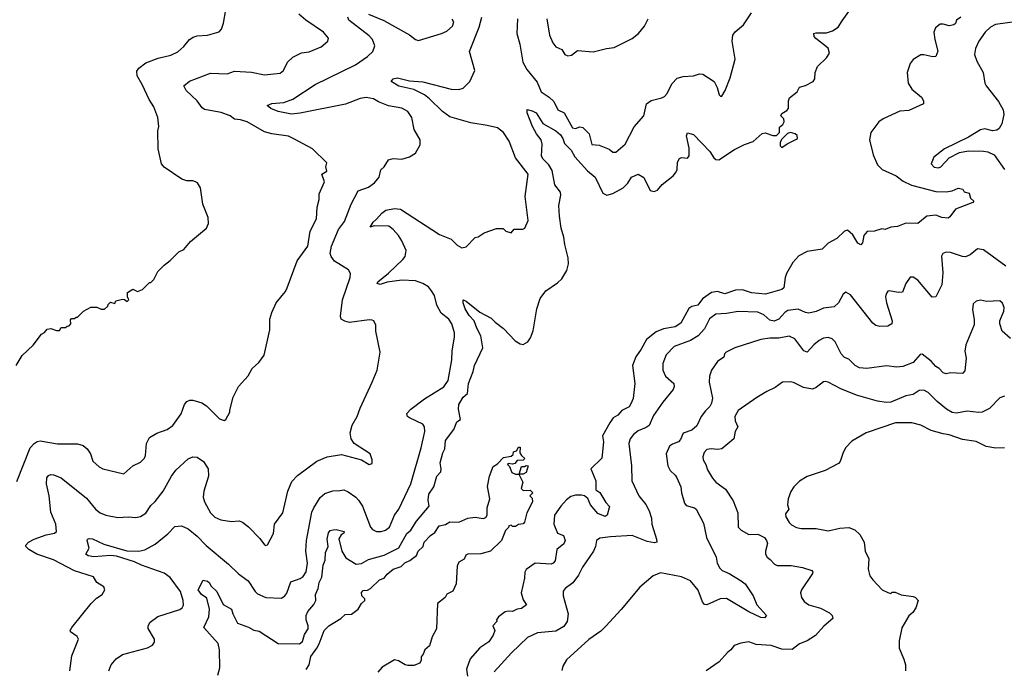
# Model space of a CAD drawing. Extents: x 1771496 to 1971148, y 471553 to 643630.
# Tile 57 of 256: x 1843778 to 1850364, y 494265 to 498608. Entities that reach past the tile are written whole.
import ezdxf

# ---------------------------------------------------------------- set-up
doc = ezdxf.new("R2010")
doc.units = 0

msp = doc.modelspace()

# ---------------------------------------------------------------- linework, layer by layer
at = {"layer": '0CON10XD'}
for points in [[(1843754, 496295), (1843795, 496363.3), (1843867.7, 496432.3), (1843923.3, 496505), (1843943, 496517), (1843960.7, 496539.3), (1843985, 496542.5), (1844025, 496530), (1844045, 496530), (1844055, 496550), (1844085, 496550), (1844095, 496560), (1844108.3, 496561.7), (1844120, 496575), (1844118.3, 496601.7), (1844125, 496610), (1844145, 496610), (1844155, 496620), (1844165, 496620), (1844205, 496660), (1844253, 496687), (1844293, 496687), (1844323, 496673), (1844345, 496672.5), (1844368.3, 496691.7), (1844370, 496705), (1844385, 496720), (1844415, 496710), (1844421.7, 496728.3), (1844465, 496740), (1844478.3, 496738.3), (1844497, 496723), (1844507.5, 496735), (1844500, 496755), (1844500, 496785), (1844535, 496807.5), (1844565, 496790), (1844600, 496805), (1844645, 496850), (1844655, 496850), (1844675, 496870), (1844702.5, 496925), (1844745, 496967.5), (1844785, 496997.5), (1844842.5, 497055), (1844875, 497072.5), (1844920, 497125), (1845027.5, 497215), (1845040, 497245), (1845037.5, 497285), (1845003.9, 497373.9), (1844987.5, 497485), (1844966.4, 497516.4), (1844953.3, 497523.3), (1844935, 497530), (1844895, 497530), (1844862.3, 497542.3), (1844745, 497621.2), (1844726.7, 497645), (1844704.1, 497745.9), (1844702.5, 497865), (1844707.5, 497895), (1844702.5, 497955), (1844675.4, 498025.4), (1844642.9, 498075), (1844597.5, 498175), (1844562.8, 498232.8), (1844560.8, 498265), (1844574, 498285), (1844621.1, 498318.9), (1844705, 498351.9), (1844788.3, 498371.7), (1844835, 498394.4), (1844875, 498430), (1844913.4, 498476.6), (1844937.4, 498492.6), (1844965, 498500), (1845035, 498504), (1845111.7, 498528.3), (1845126.7, 498545), (1845140, 498585), (1845156.2, 498675)], [(1846608.3, 495711.7), (1846620.9, 495739.1), (1846625, 495793.8), (1846680.9, 495869.1), (1846701.7, 495918.3), (1846726.2, 495935), (1846712.5, 496005), (1846716, 496035), (1846744.4, 496085), (1846772.2, 496107.8), (1846778.9, 496175), (1846811.3, 496255), (1846820.4, 496295), (1846875.7, 496415), (1846862.2, 496495), (1846835.5, 496545), (1846818.5, 496595), (1846785, 496629.4), (1846758.6, 496675), (1846744.2, 496715), (1846743.9, 496736.1), (1846765, 496726), (1846855, 496653.3), (1846932.4, 496612.4), (1846958, 496585), (1847015, 496544.3), (1847091.3, 496461.3), (1847125, 496440.8), (1847145, 496435.8), (1847176.8, 496453.2), (1847195, 496480), (1847211.9, 496528.1), (1847236.2, 496675), (1847258.9, 496745), (1847297.1, 496795), (1847375, 496848.1), (1847404.6, 496875.4), (1847438.6, 496931.4), (1847448.5, 496975), (1847446.3, 497016.3), (1847424.5, 497104.5), (1847418.5, 497155), (1847400, 497215), (1847389.1, 497295), (1847383.8, 497365), (1847397.5, 497435), (1847395.7, 497455), (1847357.8, 497505), (1847339.6, 497599.6), (1847317.5, 497637.5), (1847279.6, 497675), (1847269.3, 497695), (1847271.8, 497775), (1847266.9, 497805), (1847235, 497846), (1847208, 497895), (1847172, 497985), (1847173, 498007), (1847205, 497999.2), (1847232, 497985), (1847276.2, 497915), (1847365, 497866.2), (1847395, 497838.6), (1847411.2, 497815), (1847421.4, 497781.4), (1847467.6, 497735), (1847490.3, 497690.3), (1847575, 497598.8), (1847626.9, 497555), (1847678.2, 497448.2), (1847704.5, 497434.5), (1847745, 497445.5), (1847815, 497484.4), (1847845.6, 497515), (1847870.8, 497555), (1847915, 497575.8), (1847952.4, 497552.4), (1847995, 497465.8), (1848020.9, 497459.1), (1848045, 497468.1), (1848075, 497505.5), (1848149.4, 497565), (1848165.5, 497585), (1848175.5, 497605), (1848177.5, 497655), (1848190.3, 497679.7), (1848205, 497686.7), (1848245, 497683.3), (1848255, 497697.5), (1848255, 497750), (1848237.6, 497832.4), (1848245, 497852.5), (1848285, 497841.5), (1848395, 497728), (1848420, 497685), (1848435, 497674.2), (1848455, 497670.8), (1848560.3, 497739.7), (1848625.7, 497774.3), (1848685, 497794.7), (1848745, 497847.1), (1848765, 497850.8), (1848815, 497833.3), (1848840, 497835), (1848860, 497855), (1848860, 497890), (1848883, 497907), (1848892.5, 497925), (1848890, 497945), (1848870, 497965), (1848875, 497980), (1848909.3, 498000.7), (1848920, 498015), (1848920, 498065), (1848927.5, 498085), (1848977.5, 498125), (1848995, 498157.5), (1849035, 498167.5), (1849085.9, 498194.1), (1849096.9, 498213.1), (1849100, 498255), (1849115.5, 498294.5), (1849175, 498352.5), (1849194.2, 498385), (1849185, 498418.8), (1849103.1, 498483.1), (1849093.1, 498495), (1849090, 498515), (1849105, 498520), (1849175, 498519.4), (1849215, 498533.1), (1849252.1, 498557.9), (1849278.5, 498601.5), (1849345.4, 498694.6)], [(1843759.5, 495520.5), (1843805, 495637.5), (1843846.9, 495745), (1843874.6, 495775.4), (1843895, 495788.1), (1843915, 495791.9), (1844031.3, 495771.3), (1844165, 495772.9), (1844201.3, 495761.3), (1844229.7, 495739.7), (1844250.8, 495705), (1844266.8, 495656.8), (1844309.1, 495619.1), (1844335, 495605.8), (1844475, 495572.5), (1844535.4, 495624.6), (1844585, 495649.2), (1844612.6, 495677.4), (1844619.4, 495695), (1844625.7, 495775), (1844646.4, 495813.6), (1844695, 495844.3), (1844765, 495867.1), (1844802.5, 495895), (1844857.8, 495972.2), (1844880, 496035), (1844895, 496055.8), (1844915, 496064.2), (1844935, 496064.3), (1844996.4, 496046.4), (1845026.4, 496026.4), (1845115, 495940), (1845145, 495927.5), (1845157.5, 495935), (1845182.5, 495985), (1845183, 495997), (1845206.7, 496085), (1845241.2, 496155), (1845305, 496227.5), (1845332.5, 496275), (1845377.5, 496315), (1845412.5, 496365), (1845450, 496535), (1845450, 496605), (1845465, 496650), (1845492.5, 496715), (1845555, 496790), (1845567.5, 496815), (1845634, 496995), (1845705.8, 497095), (1845721.8, 497195), (1845762.8, 497277.2), (1845767.3, 497355), (1845780.5, 497405), (1845780, 497445), (1845815.6, 497525), (1845799.2, 497575), (1845831.2, 497595), (1845826.7, 497625), (1845831.7, 497651.7), (1845737.5, 497745), (1845611.5, 497811.5), (1845575, 497829.4), (1845465, 497844.4), (1845415, 497859.5), (1845300, 497925), (1845255, 497938.9), (1845215, 497942.5), (1845185, 497966.2), (1845125, 497988.5), (1845015, 498007.1), (1844998.3, 498018.3), (1844964.5, 498065), (1844890.8, 498135), (1844876.2, 498165), (1844913.7, 498196.3), (1845055, 498250.8), (1845165, 498246.7), (1845215, 498263.1), (1845327.3, 498257.3), (1845415, 498240.6), (1845519.1, 498250.9), (1845541.7, 498268.3), (1845569.2, 498325), (1845605, 498358), (1845663.6, 498386.4), (1845715, 498394.3), (1845795, 498428), (1845838.8, 498465), (1845843.8, 498485), (1845809.2, 498525), (1845690.8, 498605), (1845644.6, 498644.6)], [(1844256.2, 494703.8), (1844290.7, 494739.3), (1844330, 494765), (1844346.2, 494795), (1844340, 494815), (1844294.5, 494844.5), (1844272.1, 494882.1), (1844143.5, 494923.5), (1844005, 494997.2), (1843892.5, 495035), (1843838, 495065), (1843818.8, 495085), (1843818, 495095), (1843836.2, 495115), (1843875, 495135.6), (1843955, 495164.5), (1844010, 495175), (1844024.3, 495185), (1844018.5, 495235), (1843985.4, 495315), (1843975.3, 495425), (1843957.5, 495505), (1843959.4, 495545), (1843970.4, 495559.6), (1843985, 495566.9), (1844005, 495565.6), (1844055, 495545.6), (1844225, 495410), (1844284.6, 495334.6), (1844315, 495310.6), (1844354.6, 495294.6), (1844435, 495280.5), (1844505, 495284.3), (1844555, 495278.6), (1844585, 495285.8), (1844620.9, 495309.1), (1844655, 495360.8), (1844683.4, 495386.6), (1844737.5, 495455), (1844792.2, 495555), (1844823.1, 495596.9), (1844905, 495672.5), (1844935, 495686), (1844965, 495684), (1845008, 495655), (1845039.2, 495605), (1845041.1, 495555), (1845008.9, 495455), (1845005.5, 495415), (1845013.5, 495385), (1845055, 495310), (1845082.3, 495282.3), (1845123.8, 495265), (1845195, 495252.7), (1845245, 495256.7), (1845267.4, 495247.4), (1845307.5, 495217.5), (1845385, 495138.8), (1845415, 495097.5), (1845425, 495093.3), (1845435, 495097.5), (1845476.3, 495173.7), (1845482.5, 495235), (1845538.7, 495311.3), (1845570.4, 495455), (1845598.7, 495521.3), (1845635, 495560.5), (1845765, 495657.1), (1845835, 495685.4), (1845930.3, 495700.3), (1846065, 495666.2), (1846115, 495633.3), (1846135, 495640), (1846136.2, 495665), (1846122.5, 495705), (1846014.3, 495774.3), (1845994, 495805), (1845988, 495845), (1846002.7, 495897.3), (1846035.9, 495954.1), (1846055, 496010), (1846136.2, 496185), (1846168.8, 496265), (1846190, 496385), (1846161.2, 496525), (1846160, 496565), (1846146.7, 496595), (1846135, 496600), (1846115, 496602), (1845985, 496584.4), (1845951.7, 496591.7), (1845928.8, 496605), (1845924.4, 496625), (1845936.5, 496735), (1845989.5, 496885), (1845991.4, 496911.4), (1845976.4, 496936.4), (1845883, 496993), (1845860.6, 497025), (1845855.5, 497045), (1845864.6, 497095), (1845910.5, 497205), (1845950.6, 497259.4), (1845995.6, 497375), (1846041.2, 497465), (1846111.7, 497488.3), (1846151.4, 497518.6), (1846181.4, 497555), (1846194.4, 497605), (1846215.8, 497625), (1846245, 497671.2), (1846275, 497680), (1846335, 497676), (1846385, 497691.2), (1846425, 497716.7), (1846457.3, 497772.7), (1846455.8, 497805.8), (1846416, 497875), (1846400, 497955), (1846373.8, 497995), (1846335, 498016.7), (1846245, 498032.2), (1846178.6, 498058.6), (1846145, 498080), (1846095, 498088.5), (1846055, 498081.1), (1845957.4, 498042.6), (1845655, 497982.5), (1845595, 497976.7), (1845506, 497995), (1845458.8, 498015), (1845432.5, 498035), (1845465, 498047.5), (1845545, 498055.5), (1845605, 498076), (1845755, 498174.4), (1846023, 498307), (1846105, 498362.1), (1846141.1, 498395), (1846152.6, 498432.6), (1846138.8, 498475), (1846115, 498501.2), (1845980, 498605), (1845972.5, 498625)], [(1844373.9, 494253.9), (1844389.2, 494295), (1844422, 494335), (1844465, 494362.9), (1844632.6, 494407.4), (1844666.2, 494425), (1844680, 494445), (1844680, 494465), (1844636.4, 494536.4), (1844636.7, 494555), (1844651.2, 494578.8), (1844701.3, 494618.7), (1844848.8, 494665), (1844865, 494676), (1844874.1, 494694.1), (1844871.8, 494725), (1844852.5, 494785), (1844785, 494878.6), (1844745, 494908.2), (1844591.5, 494961.5), (1844545, 494984), (1844425, 495020), (1844385, 495024.7), (1844273.4, 495016.6), (1844235, 495023.6), (1844220.8, 495035), (1844241.9, 495075), (1844230, 495125), (1844232, 495135), (1844241.4, 495138.6), (1844265, 495137.7), (1844340.9, 495100.9), (1844495, 495056.8), (1844575, 495053.5), (1844615, 495063.5), (1844685, 495102.2), (1844769.6, 495170.4), (1844815, 495218.6), (1844860, 495225), (1844904.1, 495204.1), (1844964.5, 495155), (1845025, 495091.9), (1845175, 494968), (1845242.2, 494902.2), (1845306.6, 494856.6), (1845352.5, 494785), (1845369.3, 494769.3), (1845425, 494745.6), (1845529.5, 494740.5), (1845552, 494755), (1845565, 494773.8), (1845590.9, 494849.1), (1845655, 494871.1), (1845675, 494885.6), (1845694.7, 494915.3), (1845702.7, 494975), (1845692.7, 495055), (1845696.5, 495125), (1845732.5, 495315), (1845744.4, 495345), (1845787.6, 495412.4), (1845819.2, 495440.8), (1845871.7, 495458.3), (1845919.7, 495459.7), (1845945, 495464.2), (1845975, 495450.6), (1846025.4, 495415.4), (1846044.2, 495395), (1846071.1, 495355), (1846123.5, 495215), (1846138.8, 495198.8), (1846165, 495185.6), (1846195, 495186.5), (1846225.8, 495195.8), (1846252.5, 495215), (1846285.6, 495295), (1846314.4, 495335), (1846394.6, 495505), (1846464, 495746), (1846487.3, 495855), (1846486.2, 495886.2), (1846475, 495904.2), (1846386, 495945), (1846372.5, 495955), (1846367.5, 495975), (1846394.2, 496005), (1846485, 496073.3), (1846615, 496154.5), (1846643.5, 496195), (1846669.5, 496335), (1846671.1, 496395), (1846687.1, 496485), (1846685.4, 496515), (1846669.1, 496575), (1846648.5, 496605), (1846596.8, 496646.8), (1846568.5, 496698.5), (1846553.3, 496763.3), (1846533.5, 496795), (1846511.7, 496821.7), (1846475, 496844.5), (1846425, 496862.3), (1846335, 496866.9), (1846235, 496853.1), (1846188.1, 496838.1), (1846168, 496845), (1846172.9, 496855), (1846245, 496913.6), (1846340.8, 497005), (1846355.8, 497025), (1846364, 497065), (1846335, 497128.8), (1846310.6, 497165), (1846275.7, 497205), (1846247, 497227), (1846149.5, 497230.5), (1846122, 497222), (1846142, 497255), (1846165.5, 497274.5), (1846200, 497315), (1846228, 497335), (1846284.6, 497345.4), (1846325, 497342.2), (1846585, 497172), (1846665, 497140), (1846705, 497100), (1846735, 497082.5), (1846765, 497090), (1846825, 497152.5), (1846845, 497157.5), (1846885, 497182.5), (1846968.3, 497211.7), (1847011.7, 497211.7), (1847030, 497195), (1847065, 497182.5), (1847085, 497207.5), (1847143, 497207), (1847156.4, 497213.6), (1847180, 497265), (1847160, 497425), (1847179.4, 497575), (1847093.8, 497683.8), (1847051.1, 497795), (1847013.1, 497855), (1846973.8, 497885), (1846905, 497901.8), (1846795, 497918.8), (1846655, 497959.6), (1846605, 497995.6), (1846520.1, 498080.1), (1846485, 498105.8), (1846415, 498141.6), (1846314.8, 498164.8), (1846263.3, 498195), (1846276.8, 498213.2), (1846305, 498218.5), (1846385, 498198.5), (1846475, 498191.8), (1846665, 498144.5), (1846715, 498141.1), (1846745, 498150.6), (1846788.9, 498195), (1846822.3, 498267.7), (1846786.9, 498395), (1846851.2, 498558.8), (1846869.1, 498625)], [(1846111.2, 498645), (1846213, 498603), (1846385, 498507.5), (1846425, 498476.2), (1846445, 498470), (1846600, 498515), (1846635, 498530.8), (1846672, 498565), (1846682, 498595), (1846671.7, 498611.7)], [(1847107.3, 498615), (1847102.2, 498515), (1847122.5, 498445), (1847144.5, 498325), (1847169.6, 498275), (1847239.6, 498189.6), (1847265, 498127.1), (1847320.6, 498090.6), (1847351, 498061), (1847376.7, 498006.7), (1847419.1, 497985), (1847475, 497886.2), (1847495, 497881.6), (1847525, 497891.8), (1847545, 497886.9), (1847586.2, 497845), (1847605, 497773.8), (1847655, 497770), (1847721.7, 497741.7), (1847745, 497722), (1847765, 497722), (1847828, 497775), (1847888.8, 497891.2), (1847953.6, 497966.4), (1847970, 498045), (1848002.4, 498067.6), (1848073.3, 498085), (1848090, 498095), (1848107.8, 498115), (1848139.4, 498180.6), (1848175, 498216.9), (1848215, 498227.5), (1848285, 498232), (1848325, 498245.8), (1848347.5, 498245), (1848424.2, 498194.2), (1848443.8, 498155), (1848456.4, 498106.4), (1848465, 498097.5), (1848475, 498097.5), (1848497.5, 498135), (1848529.3, 498220.7), (1848564.4, 498345), (1848544.4, 498465.6), (1848548.1, 498505), (1848563.7, 498526.3), (1848620, 498575), (1848673.8, 498655)], [(1847304.3, 498615), (1847322.9, 498505), (1847345, 498453.8), (1847365, 498426.2), (1847405, 498410), (1847425, 498376.7), (1847445, 498366.7), (1847468.3, 498371.7), (1847508.3, 498401.7), (1847615, 498392.5), (1847703.6, 498416.4), (1847755, 498423.3), (1847875, 498482.5), (1847917.5, 498515), (1847956.7, 498565), (1847982.5, 498615)], [(1850074.4, 498625), (1850045.4, 498604.6), (1850036.7, 498583.3), (1850026.2, 498575), (1849995, 498567.5), (1849955, 498579.4), (1849935, 498578.1), (1849902.9, 498555), (1849893.5, 498525), (1849898.5, 498475), (1849918.9, 498398.9), (1849905, 498363.1), (1849885, 498359.5), (1849825, 498374.5), (1849805, 498372.7), (1849755, 498341.5), (1849734.6, 498315), (1849714.5, 498255), (1849721.9, 498185), (1849745, 498144.3), (1849809.8, 498089.8), (1849824.3, 498065), (1849824, 498045), (1849725, 498000.6), (1849665, 497995.7), (1849552.9, 497945), (1849524.5, 497925), (1849470.5, 497855), (1849463.1, 497805), (1849486.8, 497705), (1849516.8, 497636.8), (1849546.5, 497606.5), (1849640.8, 497565), (1849688.6, 497528.6), (1849742.5, 497502.5), (1849905, 497459.5), (1849975, 497456.8), (1850015.4, 497464.6), (1850055, 497481.4), (1850085.7, 497475.7), (1850096.7, 497456.7), (1850129.3, 497449.3), (1850137.1, 497415), (1850160, 497395), (1850153.8, 497385), (1850037.6, 497342.4), (1850000.2, 497289.8), (1849987.7, 497282.3), (1849945.4, 497285.4), (1849905, 497301.4), (1849845, 497295.5), (1849785, 497246.2), (1849705, 497248.8), (1849650, 497225), (1849605, 497221.2), (1849567.5, 497205), (1849545, 497210), (1849495, 497194.3), (1849447, 497193), (1849424.5, 497165.5), (1849414.5, 497115.5), (1849405, 497102.5), (1849384.7, 497114.7), (1849350.4, 497170.4), (1849315, 497200), (1849295, 497193.8), (1849243.3, 497145), (1849186.9, 497113.1), (1849145, 497073.5), (1849045, 497059.2), (1848990.5, 497029.5), (1848949.6, 496985), (1848908, 496912), (1848898.1, 496885), (1848888.8, 496815), (1848876.7, 496805), (1848766.9, 496773.1), (1848672.2, 496782.2), (1848611.9, 496801.9), (1848565, 496799.2), (1848495.5, 496775.5), (1848445, 496790.9), (1848405, 496784.1), (1848345, 496740.9), (1848315, 496699.7), (1848275, 496691.6), (1848253.6, 496676.4), (1848200.5, 496579.5), (1848162.5, 496555), (1848085, 496541.9), (1848035, 496521.9), (1847971.1, 496468.9), (1847934, 496406)], [(1850465, 498598.2), (1850305, 498576.7), (1850272.1, 498557.9), (1850235.4, 498524.6), (1850193.3, 498465), (1850171.9, 498415), (1850164.4, 498375), (1850180.2, 498330.2), (1850222.9, 498255), (1850234, 498185), (1850243.8, 498165), (1850325, 498061.2), (1850357.5, 498005), (1850360.6, 497975), (1850347.1, 497912.9), (1850329.1, 497880.9), (1850315, 497870), (1850285, 497865.8), (1850235, 497879.2), (1850205, 497870.8), (1850125, 497822.5), (1849965, 497745.8), (1849891.7, 497688.3), (1849874, 497645), (1849895, 497621.4), (1849925, 497617.1), (1849939.2, 497625), (1849995, 497684.2), (1850065, 497720.8), (1850125, 497730.6), (1850225, 497729.5), (1850255, 497724.4), (1850295.3, 497705.3), (1850365, 497606.2)], [(1848875, 497753.8), (1848910.8, 497779.2), (1848975, 497808.8), (1848981.2, 497815), (1848978.8, 497835), (1848965, 497846.2), (1848935, 497853.3), (1848913.6, 497846.4), (1848875, 497810), (1848865, 497790), (1848863.8, 497765), (1848875, 497753.8)], [(1850375, 496960.5), (1850225, 497070), (1850185, 497075.7), (1850135, 497035.7), (1850105, 497023.1), (1850085, 497024.4), (1850005, 497052.7), (1849975, 497054.4), (1849954, 497045), (1849943.4, 497026.6), (1849951.9, 496915), (1849947.1, 496835), (1849905, 496756), (1849882.5, 496752.5), (1849785, 496865.6), (1849755, 496885.6), (1849735, 496885.8), (1849705.6, 496845), (1849683, 496787), (1849655, 496783.3), (1849595, 496795.8), (1849585, 496792), (1849573.1, 496775), (1849569.4, 496755), (1849575.5, 496715), (1849614.3, 496595), (1849612, 496575), (1849585, 496558.6), (1849532.2, 496557.8), (1849505, 496562.9), (1849485, 496580), (1849335, 496768), (1849303.9, 496786.1), (1849285.9, 496774.1), (1849255.4, 496714.6), (1849225, 496689.4), (1849155, 496678.8), (1849105, 496656.5), (1849057, 496647), (1849035, 496650), (1848985, 496672.2), (1848915, 496664), (1848895, 496651.2), (1848855, 496606.1), (1848825, 496593.2), (1848795, 496599.3), (1848755, 496633.9), (1848715, 496652.3), (1848583.8, 496656.2), (1848505, 496642.7), (1848435, 496639.5), (1848392.2, 496607.8), (1848357.7, 496542.3), (1848317.1, 496495), (1848265, 496462.1), (1848155, 496423.1), (1848101.7, 496368.3), (1848080.3, 496309.7), (1848080.6, 496265), (1848097.5, 496225), (1848154, 496175), (1848155.7, 496155), (1848149.2, 496135), (1848079.5, 496050.5), (1848017.6, 495962.4), (1847989.2, 495895), (1847969.3, 495880.7), (1847915, 495858.5), (1847884.7, 495835.3), (1847860.6, 495805), (1847852.2, 495775), (1847870, 495625), (1847871.9, 495525), (1847919.2, 495425), (1847966.7, 495366.7), (1847989.5, 495325), (1848003.6, 495275), (1848005.6, 495235), (1848037.5, 495135), (1848038.8, 495115), (1848025, 495109.2), (1847975, 495120), (1847875, 495160), (1847729.4, 495149.4), (1847658.6, 495141.4), (1847636.2, 495125), (1847630.6, 495085), (1847617.1, 495055), (1847542.1, 494947.9), (1847515.9, 494894.1), (1847478.1, 494841.9), (1847426.2, 494805), (1847413.2, 494786.8), (1847412.9, 494755), (1847447.3, 494635), (1847440, 494585), (1847418.3, 494551.7), (1847365, 494518.5), (1847242.6, 494507.4), (1847175, 494477.1), (1847068.6, 494375), (1846952.6, 494247.4)], [(1850405, 496476.2), (1850350, 496525), (1850334.4, 496574.4), (1850334.3, 496595), (1850360.5, 496659.5), (1850363.9, 496683.9), (1850352.3, 496712.3), (1850335, 496728), (1850245, 496723.8), (1850205, 496733.3), (1850175, 496726.7), (1850155, 496707.5), (1850151.7, 496668.3), (1850163.5, 496603.5), (1850162, 496568), (1850106.2, 496433.8), (1850101.2, 496391.2), (1850108.6, 496345), (1850100.7, 496259.3), (1850085, 496242.5), (1850005, 496246.2), (1849975, 496241.2), (1849955, 496246.2), (1849928, 496275), (1849905, 496288.6), (1849875.3, 496325.3), (1849815, 496372), (1849800.6, 496369.4), (1849755, 496315.7), (1849685, 496289.5), (1849645, 496284.5), (1849575, 496294.2), (1849445, 496275.7), (1849395, 496281.4), (1849365.5, 496295.5), (1849325, 496337.5), (1849295, 496348.8), (1849272.5, 496375), (1849232.5, 496455), (1849213.6, 496473.6), (1849185, 496484.3), (1849155, 496478.9), (1849125, 496462.2), (1849090, 496435), (1849045, 496384.3), (1849023.3, 496395), (1848962.9, 496475), (1848925, 496491.5), (1848855, 496478.9), (1848795, 496479.1), (1848735, 496470.6), (1848562.5, 496415), (1848503.3, 496385), (1848493.3, 496375), (1848488.8, 496351.2), (1848445, 496323.3), (1848405.7, 496264.3), (1848391.4, 496225), (1848389.4, 496185), (1848411.7, 496078.3), (1848406.5, 496045), (1848395, 496022), (1848365, 495994), (1848336, 495955), (1848306.6, 495893.4), (1848275, 495864.3), (1848215, 495842.5), (1848198.3, 495801.7), (1848185, 495785.6), (1848145, 495771.1), (1848123.8, 495756.2), (1848103.3, 495705), (1848113.1, 495625), (1848130, 495595), (1848163.4, 495563.4), (1848174.2, 495545), (1848200, 495485), (1848204, 495445), (1848225.7, 495375), (1848235, 495360.8), (1848292.5, 495345), (1848303.8, 495335), (1848351.9, 495241.9), (1848372.2, 495145), (1848437.1, 495015), (1848442.5, 494975), (1848460.7, 494940.7), (1848476.7, 494925), (1848524.5, 494904.5), (1848605, 494857.1), (1848630, 494835), (1848684, 494755), (1848708.8, 494695), (1848772.5, 494625), (1848760.7, 494609.3), (1848735, 494610), (1848655, 494649.1), (1848505, 494737), (1848464.4, 494735.6), (1848375, 494696.7), (1848357.8, 494697.8), (1848345.4, 494715.4), (1848316, 494794), (1848265, 494856), (1848205, 494883.2), (1848065, 494910), (1848015, 494890), (1847925, 494813.8), (1847802, 494665), (1847697.8, 494552.2), (1847665, 494520), (1847585, 494463.8), (1847435, 494328.8), (1847411.2, 494285), (1847403.9, 494256.1)], [(1847934, 496406), (1847899.6, 496355), (1847877.3, 496295), (1847893.5, 496175), (1847881.5, 496075), (1847869.2, 496045), (1847855, 496020.6), (1847805, 495994.4), (1847778.5, 495965), (1847748.5, 495945), (1847725, 495913.1), (1847675.5, 495825), (1847682, 495785), (1847672.8, 495677.2), (1847598.1, 495605), (1847631.6, 495525), (1847631.8, 495465), (1847657.6, 495447.6), (1847699.1, 495379.1), (1847722.3, 495352.3), (1847708, 495295), (1847695, 495285.8), (1847645, 495307.3), (1847595.6, 495365), (1847577.5, 495407.5), (1847555, 495423.7), (1847535, 495429.3), (1847495, 495429.2), (1847465, 495419.2), (1847435, 495396.7), (1847397.2, 495355), (1847356.1, 495295), (1847350.9, 495235), (1847375, 495175.8), (1847415, 495158.5), (1847425.5, 495125), (1847417.4, 495102.6), (1847370, 495065), (1847360, 494990), (1847346, 494974), (1847331.9, 494968.1), (1847225, 494974.2), (1847165, 494932), (1847156.7, 494915), (1847154.5, 494875), (1847131.9, 494775), (1847145, 494730), (1847167.5, 494695), (1847135, 494670.6), (1847105, 494667.1), (1847075, 494650.6), (1847045, 494654.4), (1847025, 494648.5), (1846980, 494615), (1846966.7, 494595), (1846970, 494585), (1846943.3, 494555), (1846956.5, 494525), (1846945, 494492.2), (1846915, 494448.5), (1846855, 494407.5), (1846791.5, 494335), (1846766.9, 494265), (1846772.2, 494217.8)], [(1850365, 496090), (1850335, 496080.8), (1850265, 496008.1), (1850216.1, 495983.9), (1850191.1, 495981.1), (1850115, 495989.6), (1850045, 495977.5), (1850015, 495982.7), (1849976.9, 496005), (1849915.5, 496055), (1849855, 496116.2), (1849825, 496130.7), (1849795, 496127.8), (1849755, 496102.1), (1849705, 496092.5), (1849605, 496051.5), (1849575, 496049.1), (1849515, 496057.1), (1849375, 496097.3), (1849270.5, 496140.5), (1849185, 496184.3), (1849165, 496188.6), (1849153.6, 496186.4), (1849105, 496148.1), (1849082.2, 496137.8), (1849019.8, 496149.8), (1848955, 496182.5), (1848932.7, 496187.3), (1848880, 496185), (1848832, 496148), (1848775, 496123.3), (1848707.7, 496082.3), (1848584, 495995), (1848561.9, 495955), (1848563.6, 495925), (1848582.5, 495885), (1848563.8, 495855), (1848555.4, 495805), (1848475, 495739.1), (1848445, 495733.7), (1848405, 495739.3), (1848374, 495735), (1848355.6, 495715), (1848348.1, 495685), (1848350.6, 495665), (1848367.3, 495635), (1848377.7, 495597.7), (1848412, 495542), (1848435, 495515.8), (1848498.8, 495468.8), (1848550.1, 495390.1), (1848581.2, 495311.2), (1848584.5, 495214.5), (1848603.8, 495195), (1848655, 495165.6), (1848715, 495168.9), (1848759.2, 495145), (1848774.2, 495125), (1848779.4, 495105), (1848765.6, 495055), (1848766.9, 495035), (1848777.1, 495015), (1848798.5, 494998.5), (1848827.1, 494967.1), (1848845, 494959.4), (1848938.1, 494958.1), (1849015, 494945.8), (1849076.7, 494925), (1849083.3, 494915), (1849080, 494905), (1849008.1, 494795), (1849001.9, 494775), (1849006.9, 494745), (1849025, 494718.6), (1849056, 494695), (1849135, 494673.5), (1849195, 494642.5), (1849212, 494625), (1849216, 494605), (1849157.4, 494552.6), (1849100.5, 494489.5), (1849045, 494454.5), (1848995, 494435.6), (1848945, 494397.8), (1848875, 494400), (1848805.7, 494424.3), (1848705, 494430), (1848655, 494448.8), (1848600.7, 494439.3), (1848556.4, 494423.6), (1848535.9, 494394.1), (1848512.3, 494377.7), (1848455.9, 494314.1), (1848370, 494255)], [(1850365, 495746.2), (1850306.4, 495743.6), (1850243.9, 495753.9), (1850175, 495788.8), (1850085, 495801.4), (1849995, 495831.9), (1849955, 495838.6), (1849875, 495862.5), (1849805, 495896.9), (1849745, 495913.3), (1849637, 495913), (1849440, 495845), (1849345, 495790), (1849305, 495747.5), (1849286.7, 495715), (1849266.7, 495655), (1849255, 495640), (1849165, 495593.3), (1849045, 495553.3), (1848995, 495522.5), (1848956.1, 495483.9), (1848936.1, 495453.9), (1848918.8, 495405), (1848913.8, 495365), (1848922, 495335), (1848901.2, 495305), (1848903.8, 495285), (1848925.7, 495245.7), (1848940.9, 495230.9), (1848973.4, 495213.4), (1849005, 495205.6), (1849105, 495206.5), (1849185, 495191.4), (1849265, 495208.8), (1849325, 495212), (1849365, 495196.7), (1849396.7, 495165), (1849426.7, 495115), (1849433.8, 495055), (1849457, 495003), (1849453.6, 494933.6), (1849465, 494890), (1849483.9, 494863.9), (1849547, 494797), (1849585, 494777.5), (1849605, 494772.5), (1849615, 494780), (1849635, 494780), (1849675, 494763.3), (1849755, 494752.5), (1849770, 494745), (1849787.5, 494725), (1849772.5, 494675), (1849752.5, 494645), (1849725, 494622.5), (1849678.3, 494541.7), (1849660, 494455), (1849660, 494405), (1849691.7, 494331.7), (1849702.5, 494295), (1849703.6, 494253.6)], [(1845104.1, 494225.9), (1845117.2, 494275), (1845115.2, 494395), (1845105, 494437.7), (1845008.6, 494545), (1845042.5, 494615), (1845047.6, 494667.6), (1845029.4, 494739.4), (1844993.6, 494765), (1844972.5, 494795), (1845005, 494860), (1845035, 494854.3), (1845045.9, 494845.9), (1845059.6, 494819.6), (1845095.4, 494785), (1845138.7, 494698.7), (1845195, 494666.2), (1845202.5, 494635), (1845235, 494573.8), (1845307.4, 494547.4), (1845345, 494526.1), (1845379.1, 494519.1), (1845506.1, 494436.1), (1845650, 494435), (1845668.6, 494451.4), (1845683.7, 494496.3), (1845707.1, 494535), (1845708.4, 494555), (1845694.8, 494594.8), (1845694.2, 494625), (1845705, 494651.1), (1845745, 494698.9), (1845758.2, 494725), (1845757.5, 494765), (1845774.3, 494805.7), (1845780.5, 494845), (1845799.2, 494880.8), (1845808.1, 494961.9), (1845821.5, 494995), (1845824.1, 495045.9), (1845841.1, 495085), (1845834.4, 495134.4), (1845843.8, 495176.2), (1845855, 495192.5), (1845875, 495198.1), (1845895, 495200), (1845947.5, 495185), (1845946.7, 495175), (1845927.3, 495162.7), (1845912.9, 495137.1), (1845931.9, 495055), (1845960.5, 495010.5), (1846027.8, 494967.8), (1846065, 494972), (1846110.9, 494999.2), (1846215, 495027.9), (1846315, 495077.3), (1846368.4, 495171.6), (1846395.3, 495195), (1846431.6, 495255), (1846517.1, 495355), (1846509.2, 495395), (1846514, 495435), (1846548.2, 495485), (1846568.1, 495555), (1846594.4, 495585.6), (1846598.1, 495605), (1846591.5, 495645), (1846608.3, 495711.7)], [(1845695, 494263.3), (1845714.4, 494295), (1845725, 494350), (1845765.6, 494405), (1845780, 494435), (1845814, 494525), (1845844.7, 494555.3), (1845926.1, 494603.9), (1845955, 494631.2), (1845997.5, 494632.5), (1846042.9, 494667.1), (1846065, 494703.8), (1846087.5, 494725), (1846086.7, 494735), (1846066.9, 494756.9), (1846065, 494777.5), (1846075, 494792), (1846105, 494794), (1846125, 494805.8), (1846185, 494862.5), (1846215, 494873.3), (1846235, 494900.8), (1846276.9, 494935), (1846328.8, 494951.2), (1846355, 494976.1), (1846388.2, 494991.8), (1846432.5, 495025), (1846444.3, 495055), (1846475.8, 495085), (1846484.4, 495115), (1846525, 495158.8), (1846555, 495180), (1846583.3, 495225), (1846625, 495233.3), (1846655, 495250), (1846715, 495249.2), (1846775, 495275.8), (1846825, 495282.9), (1846877.5, 495272.5), (1846895, 495278.8), (1846904.3, 495295), (1846905.8, 495345), (1846923.5, 495405), (1846907, 495487), (1846920, 495555), (1846945, 495620), (1846975, 495637.5), (1847015, 495680), (1847065, 495690), (1847078.3, 495701.7), (1847081.7, 495718.3), (1847100, 495725), (1847115, 495750), (1847125, 495750), (1847123, 495713), (1847133.6, 495693.6), (1847157.5, 495675), (1847145, 495663.8), (1847105, 495660), (1847088.8, 495641.2), (1847075, 495636.7), (1847045, 495640), (1847040, 495635), (1847055, 495620), (1847070.7, 495580.7), (1847095, 495570), (1847120, 495570), (1847135, 495620), (1847155, 495620), (1847165, 495627.5), (1847180, 495625), (1847165, 495580), (1847145, 495570), (1847120, 495570), (1847120, 495565), (1847142.5, 495515), (1847133, 495473), (1847145, 495460), (1847191.7, 495461.7), (1847210, 495445), (1847190, 495425), (1847205, 495410), (1847207.5, 495385), (1847169.2, 495310.8), (1847155, 495247.5), (1847145, 495237.5), (1847115, 495232.5), (1847095, 495220), (1847075, 495220), (1847065, 495227.5), (1847050, 495225), (1847046.7, 495213.3), (1847026.4, 495193.6), (1847000, 495125), (1846926.4, 495053.6), (1846863.5, 495036.5), (1846775, 495034), (1846763.1, 495026.9), (1846750, 495000), (1846715, 494980), (1846704.5, 494955), (1846697.8, 494835), (1846675, 494786.7), (1846635, 494766), (1846622.9, 494745), (1846572.2, 494705), (1846565.8, 494535), (1846537.8, 494482.2), (1846518.8, 494421.2), (1846487.5, 494395), (1846476.7, 494365), (1846462.3, 494347.7), (1846463.8, 494325), (1846453.8, 494305), (1846415, 494290.4), (1846375, 494290.8), (1846355.4, 494295.4), (1846312.1, 494322.1), (1846285, 494327.5), (1846202.1, 494277.9), (1846174.5, 494245)], [(1844112.7, 494255), (1844125.6, 494355), (1844172, 494465), (1844161.2, 494485), (1844116.7, 494515), (1844116.2, 494525), (1844126, 494545), (1844256.2, 494703.8)]]:
    msp.add_lwpolyline(points, dxfattribs=at)

doc.saveas('drawing.dxf')
